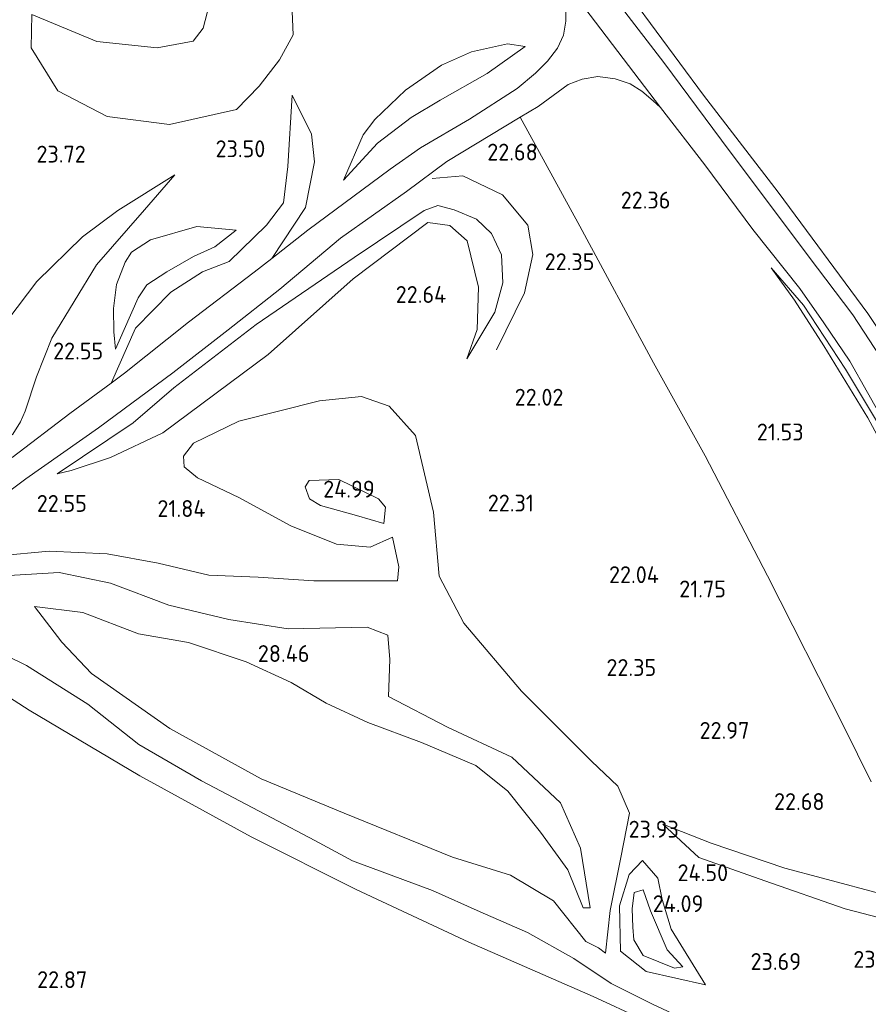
# Model space of a CAD drawing. Extents: x 196936 to 200438, y 361224 to 364196.
# Tile 202 of 256: x 199531 to 199621, y 362582 to 362687. Entities that reach past the tile are written whole.
import ezdxf
from ezdxf.enums import TextEntityAlignment as Align

# ---------------------------------------------------------------- set-up
doc = ezdxf.new("R2010")
doc.units = 0
for name, color, linetype, lineweight in [('B-ME-GR-BOS-GV', 40, 'Continuous', 13), ('B-ME-GR-BOUWLAND_AKKERBOUW-GV', 80, 'Continuous', 13), ('B-ME-GR-GRAS-GV', 60, 'Continuous', 13), ('B-ME-GW-TALUD_KRUIN-G', 90, 'Continuous', 18), ('B-ME-GW-TALUD_TEEN-G', 90, 'Continuous', 18), ('B-ME-OG-BREUKLIJN-G', 7, 'Continuous', 18), ('B-ME-OG-HOOGTEPUNT-S', 7, 'Continuous', 25), ('B-ME-VH-ONVERHARD-GV', 252, 'Continuous', 18), ('B-ME-VH-VERHARDING_HALFVERHARDING-GV', 252, 'Continuous', 18)]:
    doc.layers.add(name, color=color, linetype=linetype, lineweight=lineweight)
doc.styles.add('NLCS-ISO-ANNOTATIVE-T18', font='NLCS-ISO.ttf', dxfattribs={"height": 1.8})

# ---------------------------------------------------------------- blocks, each defined once
blk = doc.blocks.new('SAL-HOOGTELABEL-SO')
at = {"color": 0, "linetype": 'ByBlock', "lineweight": -2, "style": 'NLCS-ISO-ANNOTATIVE-T18'}
blk.add_attdef('HOOGTE', text='', height=1.8, dxfattribs=at).set_placement((2.79, 0), align=Align.RIGHT)

msp = doc.modelspace()

# ---------------------------------------------------------------- linework, layer by layer
at = {"layer": 'B-ME-GR-BOS-GV'}
for points in [[(199551.35, 362692.903, 24.701), (199551.122, 362689.632, 24.744), (199550.27, 362686.307, 24.851), (199549.171, 362684.917, 24.808), (199545.33, 362684.206, 24.701), (199538.902, 362684.901, 24.55), (199531.965, 362687.792, 24.335), (199531.895, 362684.209, 23.991), (199534.723, 362679.637, 23.776), (199540.003, 362676.875, 23.647), (199546.641, 362676.024, 23.411), (199553.811, 362677.633, 23.325), (199556.239, 362680.111, 23.411), (199558.395, 362682.92, 23.346), (199559.864, 362685.592, 23.174), (199559.706, 362688.955, 23.11), (199558.513, 362699.126, 23.088), (199560.762, 362702.321, 23.088), (199564.764, 362707.262, 22.981), (199568.942, 362712.527, 22.852), (199563.586, 362710.476, 23.454), (199557.451, 362707.642, 23.991), (199553.753, 362704.941, 24.421), (199551.369, 362701.912, 24.55)], [(199559.864, 362685.592, 23.174), (199558.395, 362682.92, 23.346), (199556.239, 362680.111, 23.411), (199553.811, 362677.633, 23.325), (199546.641, 362676.024, 23.411), (199540.003, 362676.875, 23.647), (199534.723, 362679.637, 23.776), (199531.895, 362684.209, 23.991), (199531.965, 362687.792, 24.335), (199538.902, 362684.901, 24.55), (199545.33, 362684.206, 24.701), (199549.171, 362684.917, 24.808), (199550.27, 362686.307, 24.851), (199551.122, 362689.632, 24.744), (199551.35, 362692.903, 24.701), (199551.369, 362701.912, 24.55), (199553.753, 362704.941, 24.421), (199557.451, 362707.642, 23.991), (199563.586, 362710.476, 23.454), (199568.942, 362712.527, 22.852), (199564.764, 362707.262, 22.981), (199560.762, 362702.321, 23.088), (199558.513, 362699.126, 23.088), (199559.706, 362688.955, 23.11)], [(199568.85, 362674.055, 23.279), (199565.231, 362670.104, 23.009), (199567.346, 362674.923, 22.754), (199568.561, 362676.558, 22.799), (199571.865, 362679.702, 22.724), (199575.679, 362682.363, 22.664), (199578.911, 362683.778, 22.664), (199582.753, 362684.63, 22.754), (199584.642, 362684.35, 22.889), (199580.581, 362681.48, 23.084), (199575.566, 362678.636, 23.594), (199572.474, 362676.784, 23.459)], [(199571.865, 362679.702, 22.724), (199568.561, 362676.558, 22.799), (199567.346, 362674.923, 22.754), (199565.231, 362670.104, 23.009), (199568.85, 362674.055, 23.279), (199572.474, 362676.784, 23.459), (199575.566, 362678.636, 23.594), (199580.581, 362681.48, 23.084), (199584.642, 362684.35, 22.889), (199582.753, 362684.63, 22.754), (199578.911, 362683.778, 22.664), (199575.679, 362682.363, 22.664)], [(199541.856, 362649.48, 22.288), (199540.42, 362648.414, 22.281), (199543.018, 362654.303, 23.442), (199546.795, 362658.113, 24.162), (199550.198, 362660.287, 23.937), (199553.032, 362661.39, 23.206), (199557.002, 362665.284, 23.27), (199558.831, 362667.655, 23.206), (199559.286, 362671.537, 23.464), (199559.768, 362679.162, 23.152), (199561.809, 362675.014, 22.98), (199562.153, 362672.031, 22.937), (199561.192, 362667.164, 22.776), (199557.595, 362661.732, 22.573), (199555.713, 362660.253, 22.536), (199548.677, 362654.911, 22.363)], [(199579.422, 362665.925, 23.614), (199581.048, 362664.392, 23.599), (199582.082, 362662.112, 23.419), (199582.244, 362659.141, 23.164), (199581.384, 362656.008, 22.804), (199578.385, 362650.997, 22.099), (199579.514, 362654.135, 22.573), (199579.64, 362658.676, 22.616), (199578.417, 362663.619, 22.724), (199576.591, 362665.233, 22.745), (199574.223, 362665.574, 22.724), (199566.272, 362659.537, 22.289), (199557.197, 362651.468, 22.004), (199545.937, 362643.102, 21.869), (199540.354, 362640.463, 21.749), (199536.168, 362639.074, 21.974), (199534.669, 362638.719, 21.989), (199542.793, 362644.166, 22.053), (199547.13, 362647.926, 22.219), (199555.904, 362654.692, 22.519), (199566.354, 362661.833, 22.774), (199573.833, 362666.864, 23.254), (199575.312, 362667.397, 23.524), (199577.043, 362666.918, 23.584)], [(199542.793, 362644.166, 22.053), (199534.669, 362638.719, 21.989), (199536.168, 362639.074, 21.974), (199540.354, 362640.463, 21.749), (199545.937, 362643.102, 21.869), (199557.197, 362651.468, 22.004), (199566.272, 362659.537, 22.289), (199574.223, 362665.574, 22.724), (199576.591, 362665.233, 22.745), (199578.417, 362663.619, 22.724), (199579.64, 362658.676, 22.616), (199579.514, 362654.135, 22.573), (199578.385, 362650.997, 22.099), (199581.384, 362656.008, 22.804), (199582.244, 362659.141, 23.164), (199582.082, 362662.112, 23.419), (199581.048, 362664.392, 23.599), (199579.422, 362665.925, 23.614), (199577.043, 362666.918, 23.584), (199575.312, 362667.397, 23.524), (199573.833, 362666.864, 23.254), (199566.354, 362661.833, 22.774), (199555.904, 362654.692, 22.519), (199547.13, 362647.926, 22.219)], [(199541.833, 362654.156, 23.06), (199540.899, 362652.056, 22.58), (199540.732, 362653.893, 22.94), (199540.671, 362656.377, 23.045), (199541.007, 362658.952, 23.075), (199541.911, 362661.321, 23.09), (199542.601, 362662.397, 23.105), (199544.622, 362663.717, 23.21), (199549.574, 362665.15, 23.3), (199553.789, 362664.732, 23.195), (199551.501, 362662.973, 23.735), (199549.221, 362661.939, 24.23), (199546.376, 362660.297, 24.23), (199544.226, 362658.916, 24.11), (199543.299, 362657.541, 23.69)], [(199540.732, 362653.893, 22.94), (199540.899, 362652.056, 22.58), (199541.833, 362654.156, 23.06), (199543.299, 362657.541, 23.69), (199544.226, 362658.916, 24.11), (199546.376, 362660.297, 24.23), (199549.221, 362661.939, 24.23), (199551.501, 362662.973, 23.735), (199553.789, 362664.732, 23.195), (199549.574, 362665.15, 23.3), (199544.622, 362663.717, 23.21), (199542.601, 362662.397, 23.105), (199541.911, 362661.321, 23.09), (199541.007, 362658.952, 23.075), (199540.671, 362656.377, 23.045)], [(199569.709, 362635.182, 24.966), (199569.521, 362633.428, 24.955), (199566.608, 362634.302, 24.869), (199562.761, 362635.347, 24.654), (199561.618, 362636.053, 24.579), (199561.134, 362637.338, 24.579), (199561.577, 362638.023, 24.546), (199564.731, 362638.127, 24.858), (199568.974, 362636.066, 25.03)], [(199566.608, 362634.302, 24.869), (199569.521, 362633.428, 24.955), (199569.709, 362635.182, 24.966), (199568.974, 362636.066, 25.03), (199564.731, 362638.127, 24.858), (199561.577, 362638.023, 24.546), (199561.134, 362637.338, 24.579), (199561.618, 362636.053, 24.579), (199562.761, 362635.347, 24.654)], [(199598.771, 362595.577, 24.15), (199599.247, 362593.285, 24.315), (199600.199, 362590.108, 24.065), (199603.879, 362584.179, 23.615), (199597.53, 362585.605, 23.894), (199594.803, 362587.767, 24.12), (199594.708, 362592.617, 24.217), (199595.719, 362595.957, 24.196), (199597.165, 362597.439, 24.14)], [(199594.803, 362587.767, 24.12), (199597.53, 362585.605, 23.894), (199603.879, 362584.179, 23.615), (199600.199, 362590.108, 24.065), (199599.247, 362593.285, 24.315), (199598.771, 362595.577, 24.15), (199597.165, 362597.439, 24.14), (199595.719, 362595.957, 24.196), (199594.708, 362592.617, 24.217)], [(199601.457, 362586.089, 23.29), (199600.579, 362585.95, 23.28), (199597.218, 362587.312, 23.28), (199596.226, 362588.967, 23.387), (199596.126, 362590.315, 23.376), (199596.064, 362592.301, 23.376), (199596.257, 362594.018, 23.462), (199597.228, 362594.317, 23.452), (199598.01, 362592.06, 23.452), (199599.774, 362587.924, 23.269)], [(199597.218, 362587.312, 23.28), (199600.579, 362585.95, 23.28), (199601.457, 362586.089, 23.29), (199599.774, 362587.924, 23.269), (199598.01, 362592.06, 23.452), (199597.228, 362594.317, 23.452), (199596.257, 362594.018, 23.462), (199596.064, 362592.301, 23.376), (199596.126, 362590.315, 23.376), (199596.226, 362588.967, 23.387)]]:
    msp.add_polyline3d(points, close=True, dxfattribs=at)
for points in [[(199588.959, 362689.186, 22.701), (199588.953, 362687.08, 22.671), (199588.722, 362685.558, 22.656), (199588.067, 362684.169, 22.656), (199587.025, 362682.803, 22.618), (199585.724, 362681.521, 22.581), (199583.784, 362679.893, 22.618), (199578.687, 362676.586, 22.738), (199573.469, 362673.537, 22.813), (199570.2, 362671.257, 22.768), (199561.421, 362664.74, 22.648), (199557.595, 362661.732, 22.573), (199561.192, 362667.164, 22.776), (199562.153, 362672.031, 22.937), (199561.809, 362675.014, 22.98), (199559.768, 362679.162, 23.152), (199559.286, 362671.537, 23.464), (199558.831, 362667.655, 23.206), (199557.002, 362665.284, 23.27), (199553.032, 362661.39, 23.206), (199550.198, 362660.287, 23.937), (199546.795, 362658.113, 24.162), (199543.018, 362654.303, 23.442), (199540.42, 362648.414, 22.281), (199536.037, 362645.161, 22.258), (199529.878, 362640.464, 22.236)], [(199524.323, 362632.965, 22.43), (199531.325, 362638.212, 22.198), (199539.075, 362643.637, 22.213), (199546.998, 362649.535, 22.363), (199552.924, 362654.092, 22.445), (199558.419, 362658.464, 22.558), (199564.923, 362663.903, 22.708), (199571.955, 362668.883, 22.82), (199576.248, 362672.096, 22.873), (199584.1, 362676.811, 22.668), (199590.471, 362665.184, 22.405), (199598.341, 362650.584, 21.933), (199603.835, 362640.667, 21.775), (199610.48, 362627.85, 21.79), (199618.635, 362611.765, 21.933), (199621.563, 362605.831, 22.15)], [(199529.95, 362642.955, 22.415), (199530.749, 362644.27, 22.415), (199531.251, 362645.415, 22.565), (199532.456, 362649.087, 22.745), (199534.107, 362653.218, 23.225), (199538.861, 362661.059, 23.3), (199543.982, 362666.904, 23.33), (199547.214, 362670.674, 23.33), (199541.15, 362666.859, 23.675), (199537.369, 362664.051, 23.795), (199532.5, 362659.281, 23.99), (199529.399, 362655.164, 24.065)], [(199529.399, 362655.164, 24.065), (199532.5, 362659.281, 23.99), (199537.369, 362664.051, 23.795), (199541.15, 362666.859, 23.675), (199547.214, 362670.674, 23.33), (199543.982, 362666.904, 23.33), (199538.861, 362661.059, 23.3), (199534.107, 362653.218, 23.225), (199532.456, 362649.087, 22.745), (199531.251, 362645.415, 22.565), (199530.749, 362644.27, 22.415), (199529.95, 362642.955, 22.415)], [(199528.389, 362629.977, 23.444), (199533.812, 362630.468, 23.384), (199540.003, 362630.188, 22.949), (199545.462, 362629.189, 22.529), (199550.863, 362627.911, 22.754), (199556.14, 362627.707, 23.459), (199562.074, 362627.306, 24.149), (199570.996, 362627.296, 24.509), (199571.137, 362628.821, 24.347), (199570.457, 362631.965, 24.39), (199568.067, 362630.887, 24.218), (199564.489, 362631.219, 24.057), (199559.605, 362633.187, 23.133), (199554.058, 362636.215, 22.079), (199549.644, 362638.312, 21.714), (199548.225, 362639.47, 21.735), (199548.166, 362640.618, 21.8), (199549.214, 362642.025, 21.81), (199554.067, 362644.355, 21.972), (199562.68, 362646.543, 22.165), (199567.137, 362646.984, 22.316), (199570.124, 362645.951, 22.423), (199572.909, 362642.809, 22.369), (199574.858, 362634.653, 22.703), (199575.444, 362627.81, 22.907), (199578.074, 362622.787, 23.025), (199584.22, 362615.545, 22.95), (199591.716, 362608.067, 22.885), (199594.502, 362605.391, 23.047), (199595.766, 362602.519, 23.563), (199594.827, 362597.754, 24.186), (199593.712, 362592.093, 24.229), (199593.213, 362587.547, 24.261), (199592.438, 362588.128, 24.229), (199591.095, 362588.792, 24.229), (199587.667, 362593.145, 24.143), (199583.049, 362595.871, 24.186), (199576.866, 362597.801, 24.261), (199565.296, 362602.498, 24.799), (199556.453, 362606.169, 24.842), (199546.702, 362611.56, 24.842), (199538.315, 362617.408, 24.885), (199535.17, 362620.769, 24.885), (199532.235, 362624.565, 24.992), (199537.411, 362623.934, 25.444), (199543.339, 362621.639, 26.347), (199548.697, 362620.731, 27.336), (199554.86, 362618.65, 28.024), (199559.66, 362616.449, 28.497), (199563.38, 362614.234, 28.239), (199567.827, 362612.178, 27.959), (199573.55, 362610.046, 26.906), (199579.348, 362607.587, 26.024), (199582.792, 362604.856, 25.401), (199586.277, 362600.491, 25.293), (199589.164, 362596.466, 25.186), (199590.825, 362592.412, 24.777), (199591.568, 362592.412, 24.912), (199590.534, 362598.774, 25.234), (199588.412, 362603.595, 25.514), (199583.192, 362608.467, 25.406), (199576.337, 362611.698, 26.481), (199570.037, 362614.955, 27.277), (199570.174, 362618.92, 27.019), (199569.95, 362621.501, 26.997), (199567.764, 362622.366, 26.911), (199559.33, 362622.173, 27.621), (199552.992, 362623.191, 27.191), (199546.593, 362624.724, 25.879), (199540.363, 362627.058, 25.256), (199534.866, 362628.21, 24.998), (199527.136, 362627.726, 24.761)], [(199527.136, 362627.726, 24.761), (199534.866, 362628.21, 24.998), (199540.363, 362627.058, 25.256), (199546.593, 362624.724, 25.879), (199552.992, 362623.191, 27.191), (199559.33, 362622.173, 27.621), (199567.764, 362622.366, 26.911), (199569.95, 362621.501, 26.997), (199570.174, 362618.92, 27.019), (199570.037, 362614.955, 27.277), (199576.337, 362611.698, 26.481), (199583.192, 362608.467, 25.406), (199588.412, 362603.595, 25.514), (199590.534, 362598.774, 25.234), (199591.568, 362592.412, 24.912), (199590.825, 362592.412, 24.777), (199589.164, 362596.466, 25.186), (199586.277, 362600.491, 25.293), (199582.792, 362604.856, 25.401), (199579.348, 362607.587, 26.024), (199573.55, 362610.046, 26.906), (199567.827, 362612.178, 27.959), (199563.38, 362614.234, 28.239), (199559.66, 362616.449, 28.497), (199554.86, 362618.65, 28.024), (199548.697, 362620.731, 27.336), (199543.339, 362621.639, 26.347), (199537.411, 362623.934, 25.444), (199532.235, 362624.565, 24.992), (199535.17, 362620.769, 24.885), (199538.315, 362617.408, 24.885), (199546.702, 362611.56, 24.842), (199556.453, 362606.169, 24.842), (199565.296, 362602.498, 24.799), (199576.866, 362597.801, 24.261), (199583.049, 362595.871, 24.186), (199587.667, 362593.145, 24.143), (199591.095, 362588.792, 24.229), (199592.438, 362588.128, 24.229), (199593.213, 362587.547, 24.261), (199593.712, 362592.093, 24.229), (199594.827, 362597.754, 24.186), (199595.766, 362602.519, 23.563), (199594.502, 362605.391, 23.047), (199591.716, 362608.067, 22.885), (199584.22, 362615.545, 22.95), (199578.074, 362622.787, 23.025), (199575.444, 362627.81, 22.907), (199574.858, 362634.653, 22.703), (199572.909, 362642.809, 22.369), (199570.124, 362645.951, 22.423), (199567.137, 362646.984, 22.316), (199562.68, 362646.543, 22.165), (199554.067, 362644.355, 21.972), (199549.214, 362642.025, 21.81), (199548.166, 362640.618, 21.8), (199548.225, 362639.47, 21.735), (199549.644, 362638.312, 21.714), (199554.058, 362636.215, 22.079), (199559.605, 362633.187, 23.133), (199564.489, 362631.219, 24.057), (199568.067, 362630.887, 24.218), (199570.457, 362631.965, 24.39), (199571.137, 362628.821, 24.347), (199570.996, 362627.296, 24.509), (199562.074, 362627.306, 24.149), (199556.14, 362627.707, 23.459), (199550.863, 362627.911, 22.754), (199545.462, 362629.189, 22.529), (199540.003, 362630.188, 22.949), (199533.812, 362630.468, 23.384), (199528.389, 362629.977, 23.444)], [(199524.998, 362621.407, 24.439), (199531.396, 362618.272, 24.697), (199537.944, 362614.15, 24.568), (199543.399, 362609.826, 24.374), (199550.069, 362605.941, 24.31), (199557.565, 362602.002, 24.31), (199562.186, 362599.575, 24.364), (199566.202, 362597.426, 24.094), (199574.721, 362594.244, 24.154), (199579.829, 362591.982, 24.409), (199584.886, 362589.759, 24.439), (199589.827, 362586.979, 24.259), (199593.803, 362584.314, 23.989), (199598.225, 362582.108, 23.749), (199611.437, 362575.937, 23.524)], [(199611.437, 362575.937, 23.524), (199598.225, 362582.108, 23.749), (199593.803, 362584.314, 23.989), (199589.827, 362586.979, 24.259), (199584.886, 362589.759, 24.439), (199579.829, 362591.982, 24.409), (199574.721, 362594.244, 24.154), (199566.202, 362597.426, 24.094), (199562.186, 362599.575, 24.364), (199557.565, 362602.002, 24.31), (199550.069, 362605.941, 24.31), (199543.399, 362609.826, 24.374), (199537.944, 362614.15, 24.568), (199531.396, 362618.272, 24.697), (199524.998, 362621.407, 24.439)], [(199607.564, 362575.675, 22.648), (199591.873, 362582.918, 22.843), (199578.612, 362588.721, 22.918), (199566.594, 362594.351, 22.933), (199555.391, 362599.984, 23.068), (199543.498, 362606.489, 23.158), (199531.683, 362613.501, 23.398), (199525.226, 362617.645, 23.398)], [(199627.143, 362590.117, 23.914), (199618.787, 362592.275, 24.064), (199610.198, 362595.267, 24.394), (199603.163, 362597.76, 24.484), (199599.321, 362601.339, 23.817), (199604.487, 362599.287, 23.714), (199612.358, 362596.619, 23.384), (199616.38, 362595.546, 23.197), (199623.012, 362593.776, 22.889)], [(199623.012, 362593.776, 22.889), (199616.38, 362595.546, 23.197), (199612.358, 362596.619, 23.384), (199604.487, 362599.287, 23.714), (199599.321, 362601.339, 23.817), (199603.163, 362597.76, 24.484), (199610.198, 362595.267, 24.394), (199618.787, 362592.275, 24.064), (199627.143, 362590.117, 23.914)]]:
    msp.add_polyline3d(points, dxfattribs=at)
at = {"layer": 'B-ME-GR-BOUWLAND_AKKERBOUW-GV'}
for points in [[(199627.64, 362646.218, 22.441), (199621.211, 362655.865, 22.454), (199611.642, 362668.819, 22.441), (199603.65, 362679.18, 22.416), (199593.541, 362692.857, 22.629), (199581.813, 362708.374, 22.591), (199574.884, 362717.762, 22.741), (199570.721, 362724.219, 22.793), (199587.746, 362741.087, 22.418), (199608.833, 362761.595, 22.651)], [(199532.533, 362569.059, 22.809), (199498.657, 362597.77, 23.351), (199501.745, 362600.212, 23.353), (199515.181, 362610.913, 23.428), (199517.265, 362613.645, 23.413), (199517.859, 362616.34, 23.413), (199517.265, 362620.302, 23.203), (199516.566, 362623.21, 23.008), (199514.424, 362626.857, 22.611), (199519.188, 362629.644, 22.54), (199519.995, 362625.282, 22.873), (199521.333, 362621.542, 23.248), (199522.874, 362619.185, 23.398), (199525.226, 362617.645, 23.398), (199531.683, 362613.501, 23.398), (199543.498, 362606.489, 23.158), (199555.391, 362599.984, 23.068), (199566.594, 362594.351, 22.933), (199578.612, 362588.721, 22.918), (199591.873, 362582.918, 22.843), (199607.564, 362575.675, 22.648)]]:
    msp.add_polyline3d(points, dxfattribs=at)
at = {"layer": 'B-ME-GR-GRAS-GV'}
for points in [[(199531.77, 362769.1, 23.843), (199540.706, 362759.378, 23.716), (199546.606, 362753.199, 23.558), (199548.773, 362750.71, 23.483), (199550.596, 362748.656, 23.491), (199570.721, 362724.219, 22.793), (199574.884, 362717.762, 22.741), (199581.813, 362708.374, 22.591), (199593.541, 362692.857, 22.629), (199603.65, 362679.18, 22.416), (199611.642, 362668.819, 22.441), (199621.211, 362655.865, 22.454), (199627.64, 362646.218, 22.441)], [(199623.077, 362650.385, 22.34), (199619.586, 362655.71, 22.332), (199614.848, 362662.023, 22.295), (199605.587, 362674.357, 22.422), (199599.445, 362682.636, 22.535), (199590.38, 362694.449, 22.73), (199584.348, 362702.356, 22.768), (199575.055, 362715.162, 22.865), (199569.273, 362723.173, 22.957), (199566.562, 362726.928, 23), (199560.255, 362735.256, 23.09), (199553.927, 362742.789, 23.263), (199547.993, 362750.05, 23.473), (199542.946, 362755.513, 23.578), (199536.85, 362762.212, 23.728)], [(199621.563, 362605.831, 22.15), (199618.635, 362611.765, 21.933), (199610.48, 362627.85, 21.79), (199603.835, 362640.667, 21.775), (199598.341, 362650.584, 21.933), (199590.471, 362665.184, 22.405), (199584.1, 362676.811, 22.668), (199586.009, 362677.957, 22.618), (199589.203, 362680.297, 22.595), (199590.72, 362680.88, 22.625), (199592.388, 362681.141, 22.625), (199594.247, 362680.925, 22.61), (199595.83, 362680.361, 22.58), (199597.075, 362679.577, 22.55), (199598.302, 362678.564, 22.52), (199599.085, 362677.862, 22.498), (199603.821, 362671.723, 22.468), (199608.944, 362664.82, 22.363), (199613.931, 362658.513, 22.258), (199616.506, 362654.848, 22.243), (199619.266, 362650.752, 22.258), (199623.072, 362644.082, 22.138)], [(199623.197, 362642.612, 22.045), (199618.822, 362649.895, 22.173), (199614.34, 362656.736, 22.24), (199610.889, 362660.73, 22.233), (199613.394, 362657.283, 22.143), (199616.516, 362652.414, 22.038), (199621.21, 362644.715, 21.865), (199624.872, 362637.915, 21.73)]]:
    msp.add_polyline3d(points, dxfattribs=at)
msp.add_polyline3d([(199638.307, 362616.596, 22.458), (199637.336, 362615.898, 22.18), (199635.386, 362618.661, 21.985), (199633.138, 362622.432, 21.873), (199628.357, 362630.687, 21.745), (199624.872, 362637.915, 21.73), (199621.21, 362644.715, 21.865), (199616.516, 362652.414, 22.038), (199613.394, 362657.283, 22.143), (199610.889, 362660.73, 22.233), (199614.34, 362656.736, 22.24), (199618.822, 362649.895, 22.173), (199623.197, 362642.612, 22.045), (199628.919, 362631.703, 22.098), (199631.449, 362627.059, 22.165), (199634.061, 362622.674, 22.255), (199636.537, 362618.885, 22.45)], close=True, dxfattribs=at)
at = {"layer": 'B-ME-GW-TALUD_KRUIN-G'}
for points in [[(199531.965, 362687.792, 24.335), (199538.902, 362684.901, 24.55), (199545.33, 362684.206, 24.701), (199549.171, 362684.917, 24.808), (199550.27, 362686.307, 24.851), (199551.122, 362689.632, 24.744), (199551.35, 362692.903, 24.701), (199551.369, 362701.912, 24.55), (199553.753, 362704.941, 24.421), (199557.451, 362707.642, 23.991), (199563.586, 362710.476, 23.454), (199568.942, 362712.527, 22.852)], [(199584.642, 362684.35, 22.889), (199580.581, 362681.48, 23.084), (199575.566, 362678.636, 23.594), (199572.474, 362676.784, 23.459), (199568.85, 362674.055, 23.279), (199565.231, 362670.104, 23.009)], [(199540.42, 362648.414, 22.281), (199543.018, 362654.303, 23.442), (199546.795, 362658.113, 24.162), (199550.198, 362660.287, 23.937), (199553.032, 362661.39, 23.206), (199557.002, 362665.284, 23.27), (199558.831, 362667.655, 23.206), (199559.286, 362671.537, 23.464), (199559.768, 362679.162, 23.152)], [(199511.676, 362639.49, 24.73), (199513.801, 362641.075, 25.085), (199515.819, 362642.132, 25.004), (199519.753, 362645.761, 24.8), (199523.063, 362647.684, 24.8), (199525.005, 362648.904, 24.8), (199525.914, 362650.051, 24.485), (199527.337, 362651.846, 24.455), (199529.399, 362655.164, 24.065), (199532.5, 362659.281, 23.99), (199537.369, 362664.051, 23.795), (199541.15, 362666.859, 23.675), (199547.214, 362670.674, 23.33)], [(199578.385, 362650.997, 22.099), (199581.384, 362656.008, 22.804), (199582.244, 362659.141, 23.164), (199582.082, 362662.112, 23.419), (199581.048, 362664.392, 23.599), (199579.422, 362665.925, 23.614), (199577.043, 362666.918, 23.584), (199575.312, 362667.397, 23.524), (199573.833, 362666.864, 23.254), (199566.354, 362661.833, 22.774), (199555.904, 362654.692, 22.519), (199547.13, 362647.926, 22.219)], [(199553.789, 362664.732, 23.195), (199551.501, 362662.973, 23.735), (199549.221, 362661.939, 24.23), (199546.376, 362660.297, 24.23), (199544.226, 362658.916, 24.11), (199543.299, 362657.541, 23.69), (199541.833, 362654.156, 23.06), (199540.899, 362652.056, 22.58)], [(199610.889, 362660.73, 22.233), (199614.34, 362656.736, 22.24), (199618.822, 362649.895, 22.173), (199623.197, 362642.612, 22.045), (199628.919, 362631.703, 22.098), (199631.449, 362627.059, 22.165), (199634.061, 362622.674, 22.255), (199636.537, 362618.885, 22.45), (199638.307, 362616.596, 22.458)], [(199534.669, 362638.719, 21.989), (199542.793, 362644.166, 22.053), (199547.13, 362647.926, 22.219)], [(199570.996, 362627.296, 24.509), (199571.137, 362628.821, 24.347), (199570.457, 362631.965, 24.39)], [(199591.568, 362592.412, 24.912), (199590.534, 362598.774, 25.234), (199588.412, 362603.595, 25.514), (199583.192, 362608.467, 25.406), (199576.337, 362611.698, 26.481), (199570.037, 362614.955, 27.277), (199570.174, 362618.92, 27.019), (199569.95, 362621.501, 26.997), (199567.764, 362622.366, 26.911), (199559.33, 362622.173, 27.621), (199552.992, 362623.191, 27.191), (199546.593, 362624.724, 25.879), (199540.363, 362627.058, 25.256), (199534.866, 362628.21, 24.998), (199527.136, 362627.726, 24.761), (199523.7, 362626.509, 24.697), (199523.159, 362625.068, 24.654), (199524.998, 362621.407, 24.439), (199531.396, 362618.272, 24.697), (199537.944, 362614.15, 24.568), (199543.399, 362609.826, 24.374), (199550.069, 362605.941, 24.31), (199557.565, 362602.002, 24.31), (199562.186, 362599.575, 24.364)], [(199532.235, 362624.565, 24.992), (199537.411, 362623.934, 25.444), (199543.339, 362621.639, 26.347), (199548.697, 362620.731, 27.336), (199554.86, 362618.65, 28.024), (199559.66, 362616.449, 28.497), (199563.38, 362614.234, 28.239), (199567.827, 362612.178, 27.959), (199573.55, 362610.046, 26.906), (199579.348, 362607.587, 26.024), (199582.792, 362604.856, 25.401), (199586.277, 362600.491, 25.293), (199589.164, 362596.466, 25.186), (199590.825, 362592.412, 24.777), (199591.568, 362592.412, 24.912)], [(199603.163, 362597.76, 24.484), (199599.321, 362601.339, 23.817)], [(199593.803, 362584.314, 23.989), (199589.827, 362586.979, 24.259), (199584.886, 362589.759, 24.439), (199579.829, 362591.982, 24.409), (199574.721, 362594.244, 24.154), (199566.202, 362597.426, 24.094), (199562.186, 362599.575, 24.364)], [(199603.163, 362597.76, 24.484), (199610.198, 362595.267, 24.394), (199618.787, 362592.275, 24.064), (199627.143, 362590.117, 23.914), (199637.817, 362587.094, 24.004), (199642.622, 362585.884, 23.929), (199643.081, 362585.438, 23.914), (199642.55, 362584.154, 23.944), (199637.047, 362574.959, 23.599), (199633.739, 362570.274, 23.599), (199631.186, 362568.077, 23.479), (199630.163, 362567.913, 23.479), (199627.569, 362568.021, 23.479), (199624.353, 362569.596, 23.494), (199611.437, 362575.937, 23.524), (199598.225, 362582.108, 23.749), (199593.803, 362584.314, 23.989)], [(199603.879, 362584.179, 23.615), (199597.53, 362585.605, 23.894), (199594.803, 362587.767, 24.12), (199594.708, 362592.617, 24.217), (199595.719, 362595.957, 24.196), (199597.165, 362597.439, 24.14)], [(199603.879, 362584.179, 23.615), (199600.199, 362590.108, 24.065), (199599.247, 362593.285, 24.315), (199598.771, 362595.577, 24.15), (199597.165, 362597.439, 24.14)]]:
    msp.add_polyline3d(points, dxfattribs=at)
msp.add_polyline3d([(199564.731, 362638.127, 24.858), (199561.577, 362638.023, 24.546), (199561.134, 362637.338, 24.579), (199561.618, 362636.053, 24.579), (199562.761, 362635.347, 24.654), (199566.608, 362634.302, 24.869), (199569.521, 362633.428, 24.955), (199569.709, 362635.182, 24.966), (199568.974, 362636.066, 25.03)], close=True, dxfattribs=at)
at = {"layer": 'B-ME-GW-TALUD_TEEN-G'}
for points in [[(199568.942, 362712.527, 22.852), (199564.764, 362707.262, 22.981), (199560.762, 362702.321, 23.088), (199558.513, 362699.126, 23.088), (199559.706, 362688.955, 23.11), (199559.864, 362685.592, 23.174), (199558.395, 362682.92, 23.346), (199556.239, 362680.111, 23.411), (199553.811, 362677.633, 23.325), (199546.641, 362676.024, 23.411), (199540.003, 362676.875, 23.647), (199534.723, 362679.637, 23.776), (199531.895, 362684.209, 23.991), (199531.965, 362687.792, 24.335)], [(199584.642, 362684.35, 22.889), (199582.753, 362684.63, 22.754), (199578.911, 362683.778, 22.664), (199575.679, 362682.363, 22.664), (199571.865, 362679.702, 22.724), (199568.561, 362676.558, 22.799), (199567.346, 362674.923, 22.754), (199565.231, 362670.104, 23.009)], [(199559.768, 362679.162, 23.152), (199561.809, 362675.014, 22.98), (199562.153, 362672.031, 22.937), (199561.192, 362667.164, 22.776), (199557.595, 362661.732, 22.573)], [(199547.214, 362670.674, 23.33), (199543.982, 362666.904, 23.33), (199538.861, 362661.059, 23.3), (199534.107, 362653.218, 23.225), (199532.456, 362649.087, 22.745), (199531.251, 362645.415, 22.565), (199530.749, 362644.27, 22.415), (199529.95, 362642.955, 22.415), (199527.732, 362641.385, 22.385), (199523.7, 362638.655, 22.34), (199516.061, 362634.587, 22.623)], [(199574.223, 362665.574, 22.724), (199566.272, 362659.537, 22.289), (199557.197, 362651.468, 22.004), (199545.937, 362643.102, 21.869), (199540.354, 362640.463, 21.749), (199536.168, 362639.074, 21.974), (199534.669, 362638.719, 21.989)], [(199574.223, 362665.574, 22.724), (199576.591, 362665.233, 22.745), (199578.417, 362663.619, 22.724), (199579.64, 362658.676, 22.616), (199579.514, 362654.135, 22.573), (199578.385, 362650.997, 22.099)], [(199540.899, 362652.056, 22.58), (199540.732, 362653.893, 22.94), (199540.671, 362656.377, 23.045), (199541.007, 362658.952, 23.075), (199541.911, 362661.321, 23.09), (199542.601, 362662.397, 23.105), (199544.622, 362663.717, 23.21), (199549.574, 362665.15, 23.3), (199553.789, 362664.732, 23.195)], [(199540.42, 362648.414, 22.281), (199541.856, 362649.48, 22.288), (199548.677, 362654.911, 22.363), (199555.713, 362660.253, 22.536), (199557.595, 362661.732, 22.573)], [(199637.336, 362615.898, 22.18), (199635.386, 362618.661, 21.985), (199633.138, 362622.432, 21.873), (199628.357, 362630.687, 21.745), (199624.872, 362637.915, 21.73), (199621.21, 362644.715, 21.865), (199616.516, 362652.414, 22.038), (199613.394, 362657.283, 22.143), (199610.889, 362660.73, 22.233)], [(199570.457, 362631.965, 24.39), (199568.067, 362630.887, 24.218), (199564.489, 362631.219, 24.057), (199559.605, 362633.187, 23.133), (199554.058, 362636.215, 22.079), (199549.644, 362638.312, 21.714), (199548.225, 362639.47, 21.735), (199548.166, 362640.618, 21.8), (199549.214, 362642.025, 21.81), (199554.067, 362644.355, 21.972), (199562.68, 362646.543, 22.165), (199567.137, 362646.984, 22.316), (199570.124, 362645.951, 22.423), (199572.909, 362642.809, 22.369), (199574.858, 362634.653, 22.703), (199575.444, 362627.81, 22.907), (199578.074, 362622.787, 23.025), (199584.22, 362615.545, 22.95), (199591.716, 362608.067, 22.885), (199594.502, 362605.391, 23.047)], [(199523.832, 362629.043, 23.264), (199528.389, 362629.977, 23.444), (199533.812, 362630.468, 23.384), (199540.003, 362630.188, 22.949), (199545.462, 362629.189, 22.529), (199550.863, 362627.911, 22.754), (199556.14, 362627.707, 23.459), (199562.074, 362627.306, 24.149), (199570.996, 362627.296, 24.509)], [(199644.945, 362586.213, 22.874), (199641.274, 362578.668, 22.918), (199637.08, 362572.25, 22.903), (199633.619, 362568.499, 22.753), (199631.084, 362566.53, 22.813), (199629.737, 362565.65, 22.768), (199628.296, 362565.574, 22.723), (199626.584, 362566.281, 22.648), (199619.763, 362569.659, 22.708), (199607.564, 362575.675, 22.648), (199591.873, 362582.918, 22.843), (199578.612, 362588.721, 22.918), (199566.594, 362594.351, 22.933), (199555.391, 362599.984, 23.068), (199543.498, 362606.489, 23.158), (199531.683, 362613.501, 23.398), (199525.226, 362617.645, 23.398), (199522.874, 362619.185, 23.398), (199521.333, 362621.542, 23.248), (199519.995, 362625.282, 22.873)], [(199576.866, 362597.801, 24.261), (199565.296, 362602.498, 24.799), (199556.453, 362606.169, 24.842), (199546.702, 362611.56, 24.842), (199538.315, 362617.408, 24.885), (199535.17, 362620.769, 24.885), (199532.235, 362624.565, 24.992)], [(199594.502, 362605.391, 23.047), (199595.766, 362602.519, 23.563), (199594.827, 362597.754, 24.186), (199593.712, 362592.093, 24.229), (199593.213, 362587.547, 24.261), (199592.438, 362588.128, 24.229), (199591.095, 362588.792, 24.229), (199587.667, 362593.145, 24.143), (199583.049, 362595.871, 24.186), (199576.866, 362597.801, 24.261)], [(199599.321, 362601.339, 23.817), (199604.487, 362599.287, 23.714)], [(199616.38, 362595.546, 23.197), (199612.358, 362596.619, 23.384), (199604.487, 362599.287, 23.714)], [(199628.642, 362592.479, 22.679), (199623.012, 362593.776, 22.889), (199616.38, 362595.546, 23.197)]]:
    msp.add_polyline3d(points, dxfattribs=at)
msp.add_polyline3d([(199600.579, 362585.95, 23.28), (199597.218, 362587.312, 23.28), (199596.226, 362588.967, 23.387), (199596.126, 362590.315, 23.376), (199596.064, 362592.301, 23.376), (199596.257, 362594.018, 23.462), (199597.228, 362594.317, 23.452), (199598.01, 362592.06, 23.452), (199599.774, 362587.924, 23.269), (199601.457, 362586.089, 23.29)], close=True, dxfattribs=at)
at = {"layer": 'B-ME-OG-BREUKLIJN-G'}
msp.add_polyline3d([(199581.552, 362651.959, 22.496), (199584.553, 362658.061, 22.561), (199585.459, 362662.152, 22.593), (199584.909, 362665.292, 22.615), (199582.206, 362668.537, 22.722), (199577.988, 362670.545, 22.808), (199574.703, 362670.277, 22.873)], dxfattribs=at)
at = {"layer": 'B-ME-VH-ONVERHARD-GV'}
for points in [[(199623.072, 362644.082, 22.138), (199619.266, 362650.752, 22.258), (199616.506, 362654.848, 22.243), (199613.931, 362658.513, 22.258), (199608.944, 362664.82, 22.363), (199603.821, 362671.723, 22.468), (199599.085, 362677.862, 22.498), (199588.154, 362692.239, 22.748), (199587.65, 362692.904, 22.761), (199578.116, 362705.251, 22.881), (199566.93, 362721.506, 22.956), (199559.097, 362732.262, 23.038), (199551.775, 362740.948, 23.248), (199545.189, 362749.538, 23.436), (199538.466, 362756.573, 23.691), (199529.577, 362765.689, 23.893)], [(199536.85, 362762.212, 23.728), (199542.946, 362755.513, 23.578), (199547.993, 362750.05, 23.473), (199553.927, 362742.789, 23.263), (199560.255, 362735.256, 23.09), (199566.562, 362726.928, 23), (199569.273, 362723.173, 22.957), (199575.055, 362715.162, 22.865), (199584.348, 362702.356, 22.768), (199590.38, 362694.449, 22.73), (199599.445, 362682.636, 22.535), (199605.587, 362674.357, 22.422), (199614.848, 362662.023, 22.295), (199619.586, 362655.71, 22.332), (199623.077, 362650.385, 22.34)]]:
    msp.add_polyline3d(points, dxfattribs=at)
at = {"layer": 'B-ME-VH-VERHARDING_HALFVERHARDING-GV'}
for points in [[(199588.154, 362692.239, 22.748), (199599.085, 362677.862, 22.498), (199598.302, 362678.564, 22.52), (199597.075, 362679.577, 22.55), (199595.83, 362680.361, 22.58), (199594.247, 362680.925, 22.61), (199592.388, 362681.141, 22.625), (199590.72, 362680.88, 22.625), (199589.203, 362680.297, 22.595), (199586.009, 362677.957, 22.618), (199584.1, 362676.811, 22.668), (199576.248, 362672.096, 22.873), (199571.955, 362668.883, 22.82), (199564.923, 362663.903, 22.708), (199558.419, 362658.464, 22.558), (199552.924, 362654.092, 22.445), (199546.998, 362649.535, 22.363), (199539.075, 362643.637, 22.213), (199531.325, 362638.212, 22.198), (199524.323, 362632.965, 22.43)], [(199529.878, 362640.464, 22.236), (199536.037, 362645.161, 22.258), (199540.42, 362648.414, 22.281), (199541.856, 362649.48, 22.288), (199548.677, 362654.911, 22.363), (199555.713, 362660.253, 22.536), (199557.595, 362661.732, 22.573), (199561.421, 362664.74, 22.648), (199570.2, 362671.257, 22.768), (199573.469, 362673.537, 22.813), (199578.687, 362676.586, 22.738), (199583.784, 362679.893, 22.618), (199585.724, 362681.521, 22.581), (199587.025, 362682.803, 22.618), (199588.067, 362684.169, 22.656), (199588.722, 362685.558, 22.656), (199588.953, 362687.08, 22.671), (199588.959, 362689.186, 22.701)]]:
    msp.add_polyline3d(points, dxfattribs=at)

# ---------------------------------------------------------------- block references
at = {"layer": 'B-ME-OG-HOOGTEPUNT-S'}
for p, values in [((199534.928, 362671.965, 23.715), {'HOOGTE': '23.72'}), ((199554.098, 362672.539, 23.496), {'HOOGTE': '23.50'}), ((199583.181, 362672.185, 22.676), {'HOOGTE': '22.68'}), ((199597.34, 362667.061, 22.359), {'HOOGTE': '22.36'}), ((199589.228, 362660.48, 22.353), {'HOOGTE': '22.35'}), ((199573.401, 362656.984, 22.64), {'HOOGTE': '22.64'}), ((199536.794, 362650.949, 22.55), {'HOOGTE': '22.55'}), ((199585.918, 362646.014, 22.015), {'HOOGTE': '22.02'}), ((199611.561, 362642.301, 21.534), {'HOOGTE': '21.53'}), ((199565.774, 362636.199, 24.987), {'HOOGTE': '24.99'}), ((199535.049, 362634.676, 22.547), {'HOOGTE': '22.55'}), ((199547.704, 362634.128, 21.837), {'HOOGTE': '21.84'}), ((199582.764, 362634.717, 22.31), {'HOOGTE': '22.31'}), ((199596.107, 362627.069, 22.04), {'HOOGTE': '22.04'}), ((199603.271, 362625.541, 21.751), {'HOOGTE': '21.75'}), ((199558.807, 362618.648, 28.459), {'HOOGTE': '28.46'}), ((199595.822, 362617.154, 22.353), {'HOOGTE': '22.35'}), ((199605.773, 362610.438, 22.965), {'HOOGTE': '22.97'}), ((199613.793, 362602.842, 22.676), {'HOOGTE': '22.68'}), ((199598.241, 362599.893, 23.934), {'HOOGTE': '23.93'}), ((199603.496, 362595.244, 24.503), {'HOOGTE': '24.50'}), ((199600.864, 362591.938, 24.09), {'HOOGTE': '24.09'}), ((199611.292, 362585.766, 23.69), {'HOOGTE': '23.69'}), ((199621.813, 362586, 23.708), {'HOOGTE': '23.71'}), ((199535.087, 362583.83, 22.865), {'HOOGTE': '22.87'})]:
    msp.add_blockref('SAL-HOOGTELABEL-SO', p, dxfattribs=at).add_auto_attribs(values)

doc.saveas('drawing.dxf')
